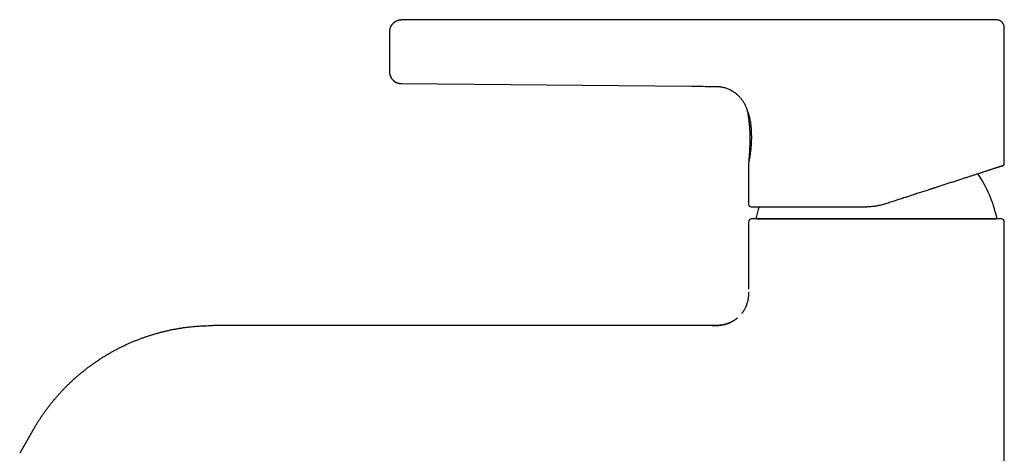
# Model space of a CAD drawing. Header units: millimetres. Extents: x 8 to 583, y 12 to 515.
# Tile 2 of 12: x 31 to 193, y 444 to 515. Entities that reach past the tile are written whole.
import ezdxf

# ---------------------------------------------------------------- set-up
doc = ezdxf.new("R2010")
doc.units = ezdxf.units.MM

msp = doc.modelspace()

# ---------------------------------------------------------------- linework, layer by layer
at = {"color": 7, "linetype": 'Continuous', "lineweight": 30}
for p, q in [((145.39, 514.82), (93.91, 514.79)), ((145.39, 514.81), (93.91, 514.78)), ((93.91, 514.79), (93.91, 514.79)), ((154.85, 514.81), (154.86, 514.81)), ((192.91, 491.22), (192.91, 513.31)), ((91.91, 506.32), (91.91, 506.32)), ((93.89, 504.35), (93.89, 504.35)), ((93.89, 504.34), (141.53, 503.91)), ((150.61, 500.15), (150.61, 500.15)), ((150.91, 491.31), (150.91, 484.51)), ((152.39, 482.11), (191.42, 482.11)), ((150.91, 481.61), (150.91, 470.61)), ((192.91, 322.11), (192.91, 481.61)), ((144.91, 464.61), (62.93, 464.61)), ((33.48, 447.61), (31.19, 443.63))]:
    msp.add_line(p, q, dxfattribs=at)
at = {"color": 7, "linetype": 'Continuous', "lineweight": 30, "flags": 128}
msp.add_lwpolyline([(91.91, 506.32), (91.91, 506.27), (91.91, 506.21)], dxfattribs=at)
at = {"color": 7, "linetype": 'Continuous', "lineweight": 30}
for centre, radius, start, end in [((93.91, 506.34), 2, 193.5966, 269.4813), ((171.91, 478.11), 20.2, 12.1248, 34.4124), ((151.31, 484.51), 0.4, 180, 270), ((171.91, 478.11), 20.2, 162.7164, 167.8752), ((151.41, 481.61), 0.5, 90, 180), ((152.36, 482.31), 0.2, 167.8752, 270), ((191.46, 482.31), 0.2, 270, 12.1248), ((192.41, 481.61), 0.5, 0, 90)]:
    msp.add_arc(centre, radius, start, end, dxfattribs=at)
for points, knots in [([(93.91, 514.79), (93.87, 514.79), (93.8, 514.79), (93.68, 514.78), (93.57, 514.76), (93.45, 514.74), (93.33, 514.71), (93.22, 514.67), (93.1, 514.62), (92.98, 514.57), (92.87, 514.5), (92.76, 514.43), (92.65, 514.35), (92.55, 514.26), (92.45, 514.16), (92.36, 514.06), (92.28, 513.95), (92.2, 513.84), (92.14, 513.72), (92.08, 513.6), (92.03, 513.48), (91.99, 513.36), (91.96, 513.25), (91.94, 513.13), (91.92, 513.02), (91.91, 512.91), (91.91, 512.84), (91.91, 512.81)], [0, 0, 0, 0, 0.035896, 0.072576, 0.110004, 0.148138, 0.186929, 0.226321, 0.266252, 0.306655, 0.349407, 0.392506, 0.435859, 0.479367, 0.522932, 0.566452, 0.609827, 0.65296, 0.695755, 0.738123, 0.779978, 0.821242, 0.859544, 0.897203, 0.934172, 0.97041, 1, 1, 1, 1]), ([(154.86, 514.81), (154.81, 514.81), (154.7, 514.81), (154.54, 514.82), (154.39, 514.82), (154.24, 514.82), (154.1, 514.82), (153.96, 514.83), (153.78, 514.83), (153.58, 514.83), (153.34, 514.84), (153.12, 514.84), (152.93, 514.84), (152.76, 514.84), (152.6, 514.83), (152.44, 514.83), (152.3, 514.83), (152.16, 514.83), (152.02, 514.83), (151.9, 514.83), (151.78, 514.82), (151.66, 514.82), (151.54, 514.82), (151.42, 514.82), (151.3, 514.82), (151.1, 514.81), (150.84, 514.81), (150.41, 514.8), (150.05, 514.8), (149.77, 514.8), (149.65, 514.8), (149.52, 514.8), (149.39, 514.79), (149.26, 514.79), (149.11, 514.79), (148.96, 514.79), (148.8, 514.79), (148.63, 514.79), (148.46, 514.79), (148.28, 514.79), (148.09, 514.8), (147.89, 514.8), (147.68, 514.8), (147.47, 514.8), (147.25, 514.8), (147.02, 514.81), (146.78, 514.81), (146.52, 514.81), (146.25, 514.81), (145.97, 514.81), (145.68, 514.81), (145.49, 514.81), (145.39, 514.81)], [0, 0, 0, 0, 0.017409, 0.03409, 0.050161, 0.065721, 0.080856, 0.095638, 0.110125, 0.136066, 0.161361, 0.186002, 0.204288, 0.222015, 0.23912, 0.255543, 0.271219, 0.286087, 0.300083, 0.31315, 0.325743, 0.338393, 0.351095, 0.363846, 0.376642, 0.389487, 0.425013, 0.460722, 0.525491, 0.538152, 0.550777, 0.563664, 0.577215, 0.59175, 0.60702, 0.623049, 0.639859, 0.657475, 0.675905, 0.695146, 0.715198, 0.73606, 0.757725, 0.780185, 0.803425, 0.827427, 0.852145, 0.88013, 0.90893, 0.938525, 0.968891, 1, 1, 1, 1]), ([(191.41, 514.81), (191.41, 514.81), (191.41, 514.81), (191.41, 514.81), (191.4, 514.81), (191.37, 514.81), (191.34, 514.81), (191.31, 514.81), (191.26, 514.81), (191.21, 514.81), (191.15, 514.81), (191.08, 514.81), (191, 514.81), (190.92, 514.81), (190.82, 514.81), (190.72, 514.81), (190.61, 514.81), (190.49, 514.81), (190.36, 514.81), (190.23, 514.81), (190.09, 514.81), (189.94, 514.81), (189.78, 514.81), (189.62, 514.81), (189.45, 514.81), (189.27, 514.81), (189.08, 514.81), (188.89, 514.81), (188.69, 514.81), (188.48, 514.81), (188.27, 514.81), (188.04, 514.81), (187.81, 514.81), (187.57, 514.81), (187.33, 514.81), (187.08, 514.81), (186.82, 514.81), (186.56, 514.81), (186.29, 514.81), (186.02, 514.81), (185.74, 514.81), (185.46, 514.81), (185.17, 514.81), (184.88, 514.81), (184.58, 514.81), (184.27, 514.81), (183.95, 514.81), (183.63, 514.81), (183.31, 514.81), (182.98, 514.81), (182.64, 514.81), (182.3, 514.81), (181.96, 514.81), (181.61, 514.81), (181.26, 514.81), (180.91, 514.81), (180.55, 514.81), (180.2, 514.81), (179.84, 514.81), (179.47, 514.81), (179.1, 514.81), (178.73, 514.81), (178.35, 514.81), (177.96, 514.81), (177.58, 514.81), (177.19, 514.81), (176.8, 514.81), (176.41, 514.81), (176.01, 514.81), (175.62, 514.81), (175.22, 514.81), (174.83, 514.81), (174.43, 514.81), (174.04, 514.81), (173.65, 514.81), (173.25, 514.81), (172.85, 514.81), (172.45, 514.81), (172.04, 514.81), (171.64, 514.81), (171.24, 514.81), (170.83, 514.81), (170.43, 514.81), (170.03, 514.81), (169.63, 514.81), (169.23, 514.81), (168.83, 514.81), (168.44, 514.81), (168.05, 514.81), (167.66, 514.81), (167.27, 514.81), (166.89, 514.81), (166.5, 514.81), (166.11, 514.81), (165.73, 514.81), (165.35, 514.81), (164.97, 514.81), (164.59, 514.81), (164.22, 514.81), (163.85, 514.81), (163.49, 514.81), (163.13, 514.81), (162.77, 514.81), (162.42, 514.81), (162.07, 514.81), (161.73, 514.81), (161.4, 514.81), (161.06, 514.81), (160.73, 514.81), (160.4, 514.81), (160.08, 514.81), (159.76, 514.81), (159.45, 514.81), (159.14, 514.81), (158.84, 514.81), (158.54, 514.81), (158.25, 514.81), (157.97, 514.81), (157.69, 514.81), (157.42, 514.81), (157.15, 514.81), (156.9, 514.81), (156.65, 514.81), (156.4, 514.81), (156.16, 514.81), (155.93, 514.81), (155.7, 514.81), (155.48, 514.81), (155.27, 514.81), (155.06, 514.81), (154.93, 514.81), (154.86, 514.81)], [0, 0, 0, 0, 0, 0.007834, 0.015662, 0.023489, 0.031318, 0.039152, 0.046855, 0.05457, 0.062299, 0.070023, 0.07789, 0.085747, 0.093598, 0.101445, 0.109292, 0.117142, 0.124998, 0.132844, 0.140681, 0.148514, 0.156344, 0.164177, 0.171875, 0.179581, 0.187299, 0.195011, 0.20287, 0.210722, 0.218571, 0.22642, 0.234272, 0.242131, 0.249999, 0.257871, 0.265728, 0.273571, 0.281406, 0.289235, 0.296922, 0.304609, 0.312301, 0.320001, 0.327851, 0.335698, 0.343545, 0.351395, 0.359252, 0.367119, 0.374999, 0.38287, 0.390724, 0.398567, 0.406401, 0.41423, 0.421917, 0.429606, 0.437299, 0.444992, 0.452838, 0.460683, 0.468529, 0.47638, 0.484241, 0.492113, 0.5, 0.507859, 0.515705, 0.523543, 0.531376, 0.539207, 0.546899, 0.554595, 0.5623, 0.570016, 0.577879, 0.585734, 0.593583, 0.601431, 0.609281, 0.617136, 0.625, 0.632846, 0.640684, 0.648517, 0.656347, 0.664179, 0.671876, 0.679581, 0.687296, 0.695031, 0.702908, 0.710771, 0.718624, 0.726469, 0.734311, 0.742153, 0.749998, 0.757834, 0.765664, 0.773492, 0.781322, 0.789156, 0.796859, 0.804572, 0.812299, 0.820025, 0.827895, 0.835753, 0.843605, 0.851451, 0.859297, 0.867146, 0.875, 0.88284, 0.890674, 0.898503, 0.906333, 0.914167, 0.921867, 0.929577, 0.937299, 0.945012, 0.952871, 0.960724, 0.968573, 0.976422, 0.984273, 0.992132, 1, 1, 1, 1]), ([(192.91, 513.31), (192.91, 513.35), (192.91, 513.42), (192.91, 513.52), (192.9, 513.62), (192.89, 513.71), (192.87, 513.8), (192.85, 513.88), (192.83, 513.96), (192.8, 514.03), (192.77, 514.1), (192.73, 514.17), (192.69, 514.23), (192.65, 514.29), (192.61, 514.34), (192.56, 514.4), (192.51, 514.45), (192.44, 514.51), (192.37, 514.57), (192.3, 514.61), (192.22, 514.66), (192.13, 514.7), (192.05, 514.73), (191.97, 514.76), (191.89, 514.78), (191.81, 514.79), (191.73, 514.8), (191.68, 514.81), (191.63, 514.81), (191.6, 514.81), (191.58, 514.81), (191.56, 514.81), (191.54, 514.81), (191.53, 514.81), (191.52, 514.81), (191.51, 514.81), (191.49, 514.81), (191.47, 514.81), (191.44, 514.81), (191.42, 514.81), (191.41, 514.81)], [0, 0, 0, 0, 0.04373, 0.085772, 0.126056, 0.164582, 0.201405, 0.236622, 0.270296, 0.302311, 0.332587, 0.361062, 0.39405, 0.424077, 0.451109, 0.477115, 0.512404, 0.54828, 0.584684, 0.621586, 0.658943, 0.696697, 0.734011, 0.76965, 0.803565, 0.835897, 0.86677, 0.897119, 0.908532, 0.919964, 0.931414, 0.942299, 0.947023, 0.951248, 0.954975, 0.958618, 0.965172, 0.97523, 0.98878, 1, 1, 1, 1]), ([(91.93, 513.09), (91.93, 513.08), (91.93, 513.06), (91.92, 513.04), (91.92, 513.01), (91.92, 512.97), (91.92, 512.94), (91.91, 512.91), (91.91, 512.88), (91.91, 512.84), (91.91, 512.82), (91.91, 512.81)], [0, 0, 0, 0, 0.055295, 0.141876, 0.22594, 0.314317, 0.414889, 0.531868, 0.66765, 0.823497, 1, 1, 1, 1]), ([(91.91, 512.79), (91.91, 512.79), (91.91, 512.79), (91.91, 512.77), (91.91, 512.75), (91.91, 512.72), (91.91, 512.69), (91.91, 512.64), (91.91, 512.59), (91.91, 512.53), (91.91, 512.47), (91.91, 512.39), (91.91, 512.31), (91.91, 512.23), (91.91, 512.14), (91.91, 512.04), (91.91, 511.94), (91.91, 511.83), (91.91, 511.71), (91.91, 511.59), (91.91, 511.47), (91.91, 511.34), (91.91, 511.21), (91.91, 511.07), (91.91, 510.93), (91.91, 510.78), (91.91, 510.63), (91.91, 510.48), (91.91, 510.32), (91.91, 510.17), (91.91, 510.02), (91.91, 509.86), (91.91, 509.7), (91.91, 509.55), (91.91, 509.39), (91.91, 509.23), (91.91, 509.08), (91.91, 508.93), (91.91, 508.77), (91.91, 508.62), (91.91, 508.47), (91.91, 508.32), (91.91, 508.17), (91.91, 508.03), (91.91, 507.89), (91.91, 507.76), (91.91, 507.63), (91.91, 507.51), (91.91, 507.39), (91.91, 507.28), (91.91, 507.17), (91.91, 507.07), (91.91, 506.97), (91.91, 506.88), (91.91, 506.8), (91.91, 506.72), (91.91, 506.65), (91.91, 506.58), (91.91, 506.53), (91.91, 506.48), (91.91, 506.43), (91.91, 506.4), (91.91, 506.37), (91.91, 506.35), (91.91, 506.34), (91.91, 506.34), (91.91, 506.34)], [0, 0, 0, 0, 0.015517, 0.031069, 0.046696, 0.062435, 0.078066, 0.093678, 0.109309, 0.124993, 0.140965, 0.156763, 0.172425, 0.187988, 0.203489, 0.218966, 0.234458, 0.250004, 0.265573, 0.281082, 0.296569, 0.312074, 0.327635, 0.343288, 0.359072, 0.375023, 0.390994, 0.406792, 0.422453, 0.438015, 0.453514, 0.468989, 0.484479, 0.500022, 0.515583, 0.531084, 0.546564, 0.562062, 0.577616, 0.593263, 0.609041, 0.624985, 0.640947, 0.656738, 0.672396, 0.687958, 0.70346, 0.718941, 0.73444, 0.749994, 0.765535, 0.781098, 0.796723, 0.812448, 0.828091, 0.843708, 0.859333, 0.875004, 0.890991, 0.906798, 0.922462, 0.938022, 0.953517, 0.968985, 0.984466, 1, 1, 1, 1]), ([(91.91, 506.32), (91.91, 506.32), (91.91, 506.31), (91.91, 506.29), (91.91, 506.27), (91.91, 506.25), (91.91, 506.23), (91.91, 506.2), (91.92, 506.18), (91.92, 506.16), (91.92, 506.12), (91.93, 506.05), (91.95, 505.97), (91.97, 505.87), (91.99, 505.76), (92.03, 505.65), (92.08, 505.54), (92.13, 505.43), (92.18, 505.34), (92.23, 505.26), (92.26, 505.21), (92.3, 505.15), (92.35, 505.09), (92.4, 505.03), (92.46, 504.96), (92.53, 504.9), (92.61, 504.83), (92.69, 504.76), (92.78, 504.69), (92.88, 504.63), (92.98, 504.57), (93.09, 504.52), (93.2, 504.47), (93.32, 504.44), (93.42, 504.41), (93.54, 504.38), (93.65, 504.36), (93.77, 504.35), (93.85, 504.35), (93.89, 504.35)], [0, 0, 0, 0, 0.016332, 0.030399, 0.042397, 0.052654, 0.061718, 0.068223, 0.074884, 0.081718, 0.088699, 0.114724, 0.142424, 0.171371, 0.20775, 0.245577, 0.283574, 0.32156, 0.359457, 0.380614, 0.401705, 0.422843, 0.445909, 0.471541, 0.499205, 0.529314, 0.561833, 0.596706, 0.630391, 0.665884, 0.703094, 0.741909, 0.7822, 0.816797, 0.852219, 0.888363, 0.92512, 0.962372, 1, 1, 1, 1]), ([(141.53, 503.91), (141.74, 503.91), (143.03, 503.9), (144.31, 503.89), (145.39, 503.88)], [0, 0, 0, 0, 0.160966, 1, 1, 1, 1]), ([(145.39, 503.87), (145.46, 503.87), (145.61, 503.87), (145.83, 503.87), (146.07, 503.85), (146.32, 503.82), (146.58, 503.78), (146.85, 503.72), (147.12, 503.65), (147.4, 503.55), (147.68, 503.43), (147.95, 503.3), (148.23, 503.14), (148.5, 502.96), (148.68, 502.84), (148.76, 502.77), (148.76, 502.77)], [0, 0, 0, 0, 0.0575752, 0.1194865, 0.1853247, 0.254765, 0.3275297, 0.4033046, 0.4818231, 0.5628829, 0.6463004, 0.7318167, 0.8191444, 0.9079882, 0.9980561, 1, 1, 1, 1]), ([(148.76, 502.77), (148.77, 502.76), (148.83, 502.72), (148.94, 502.62), (149.1, 502.48), (149.26, 502.33), (149.41, 502.17), (149.55, 502.01), (149.69, 501.84), (149.82, 501.67), (149.95, 501.49), (150.06, 501.31), (150.17, 501.12), (150.27, 500.94), (150.37, 500.75), (150.45, 500.56), (150.53, 500.37), (150.59, 500.23), (150.61, 500.16), (150.61, 500.15)], [0, 0, 0, 0, 0.003464, 0.069619, 0.136135, 0.202933, 0.269944, 0.336999, 0.403971, 0.470779, 0.537333, 0.603539, 0.669294, 0.734493, 0.799028, 0.862786, 0.925656, 0.987528, 1, 1, 1, 1]), ([(150.61, 500.16), (150.61, 500.15), (150.65, 500.05), (150.68, 499.95), (150.7, 499.85)], [0, 0, 0, 0, 0.054816, 1, 1, 1, 1]), ([(150.7, 499.85), (150.71, 499.81), (150.73, 499.72), (150.76, 499.56), (150.78, 499.4), (150.81, 499.25), (150.83, 499.1), (150.85, 498.97), (150.87, 498.83), (150.89, 498.71), (150.91, 498.59), (150.92, 498.47), (150.94, 498.35), (150.95, 498.23), (150.96, 498.13), (150.97, 498.04), (150.98, 497.96), (150.99, 497.9), (150.99, 497.84), (151, 497.8), (151, 497.76), (151.01, 497.72), (151.01, 497.7), (151.01, 497.68), (151.01, 497.67), (151.01, 497.66), (151.01, 497.65), (151.01, 497.63), (151.02, 497.61), (151.02, 497.59), (151.02, 497.55), (151.03, 497.5), (151.03, 497.43), (151.04, 497.35), (151.05, 497.25), (151.05, 497.14), (151.06, 497.01), (151.07, 496.88), (151.08, 496.75), (151.09, 496.6), (151.09, 496.44), (151.1, 496.29), (151.1, 496.15), (151.11, 496.01), (151.11, 495.88), (151.11, 495.75), (151.11, 495.61), (151.12, 495.46), (151.12, 495.33), (151.12, 495.21), (151.12, 495.09), (151.12, 494.98), (151.11, 494.9), (151.11, 494.84), (151.11, 494.8), (151.11, 494.77), (151.11, 494.74), (151.11, 494.73), (151.11, 494.71), (151.11, 494.7), (151.11, 494.68), (151.11, 494.66), (151.11, 494.63), (151.11, 494.59), (151.11, 494.55), (151.11, 494.49), (151.11, 494.43), (151.1, 494.36), (151.1, 494.28), (151.1, 494.19), (151.1, 494.1), (151.09, 494), (151.09, 493.88), (151.08, 493.77), (151.08, 493.64), (151.07, 493.5), (151.06, 493.37), (151.06, 493.22), (151.05, 493.07), (151.04, 492.91), (151.03, 492.74), (151.01, 492.57), (151, 492.38), (150.98, 492.18), (150.97, 491.96), (150.95, 491.73), (150.93, 491.51), (150.92, 491.37), (150.91, 491.31)], [0, 0, 0, 0, 0.01464, 0.034539, 0.053576, 0.071756, 0.08908, 0.105264, 0.120629, 0.135176, 0.148907, 0.164192, 0.178327, 0.191312, 0.203151, 0.213845, 0.223396, 0.230634, 0.237044, 0.242625, 0.247378, 0.251304, 0.254402, 0.256338, 0.25771, 0.258517, 0.259235, 0.260733, 0.263628, 0.266838, 0.270317, 0.277193, 0.284923, 0.293469, 0.305811, 0.319116, 0.333383, 0.348611, 0.364801, 0.381952, 0.400064, 0.419138, 0.434799, 0.450702, 0.466009, 0.480686, 0.498272, 0.514858, 0.530445, 0.545033, 0.558622, 0.571212, 0.582803, 0.588106, 0.592569, 0.596191, 0.598971, 0.60091, 0.602298, 0.603464, 0.605275, 0.607895, 0.611324, 0.615561, 0.621025, 0.627425, 0.634762, 0.643036, 0.652247, 0.662397, 0.673484, 0.68551, 0.698474, 0.712378, 0.727222, 0.743006, 0.759045, 0.775951, 0.793727, 0.812371, 0.831886, 0.852271, 0.873528, 0.897919, 0.923366, 0.949871, 0.977436, 1, 1, 1, 1]), ([(151.21, 498.11), (151.2, 498.15), (151.19, 498.24), (151.17, 498.36), (151.15, 498.49), (151.13, 498.61), (151.11, 498.73), (151.09, 498.83), (151.07, 498.9), (151.06, 498.95), (151.04, 499), (151.03, 499.05), (151.02, 499.09), (151, 499.14), (150.98, 499.19), (150.96, 499.26), (150.94, 499.33), (150.91, 499.4), (150.88, 499.47), (150.86, 499.54), (150.83, 499.6), (150.81, 499.65), (150.78, 499.7), (150.76, 499.74), (150.74, 499.78), (150.73, 499.81), (150.71, 499.84), (150.71, 499.85), (150.71, 499.85), (150.7, 499.85)], [0, 0, 0, 0, 0.038247, 0.077967, 0.119105, 0.16163, 0.205524, 0.250784, 0.27021, 0.289751, 0.309405, 0.329169, 0.349041, 0.369019, 0.3891, 0.426182, 0.463609, 0.501392, 0.543075, 0.58472, 0.626366, 0.668067, 0.709885, 0.751892, 0.802339, 0.852454, 0.902401, 0.952358, 1, 1, 1, 1]), ([(151.21, 498.11), (151.22, 498.03), (151.24, 497.87), (151.26, 497.61), (151.29, 497.35), (151.31, 497.07), (151.33, 496.79), (151.34, 496.5), (151.35, 496.21), (151.36, 495.92), (151.36, 495.62), (151.36, 495.33), (151.36, 495.03), (151.35, 494.74), (151.33, 494.45), (151.31, 494.17), (151.29, 493.89), (151.27, 493.63), (151.24, 493.37), (151.21, 493.12), (151.18, 492.89), (151.15, 492.67), (151.12, 492.46), (151.09, 492.27), (151.06, 492.09), (151.03, 491.93), (151, 491.79), (150.98, 491.66), (150.96, 491.55), (150.94, 491.46), (150.93, 491.39), (150.92, 491.34), (150.91, 491.31), (150.91, 491.31), (150.91, 491.31)], [0, 0, 0, 0, 0.031325, 0.062502, 0.093679, 0.125007, 0.156196, 0.187302, 0.218485, 0.249899, 0.281113, 0.312221, 0.343382, 0.374756, 0.406066, 0.437216, 0.468362, 0.499657, 0.53104, 0.56223, 0.593375, 0.62462, 0.655949, 0.687136, 0.718323, 0.749652, 0.78082, 0.811937, 0.843146, 0.874588, 0.905989, 0.937261, 0.96855, 1, 1, 1, 1]), ([(192.63, 490.84), (192.63, 490.84), (192.63, 490.84), (192.62, 490.84), (192.6, 490.83), (192.58, 490.82), (192.55, 490.81), (192.51, 490.8), (192.47, 490.79), (192.43, 490.78), (192.39, 490.76), (192.34, 490.75), (192.29, 490.73), (192.23, 490.71), (192.15, 490.68), (192.07, 490.66), (191.98, 490.63), (191.88, 490.6), (191.79, 490.57), (191.72, 490.54), (191.66, 490.53), (191.61, 490.51), (191.55, 490.49), (191.49, 490.47), (191.43, 490.45), (191.36, 490.43), (191.27, 490.4), (191.15, 490.36), (190.99, 490.31), (190.82, 490.25), (190.65, 490.2), (190.47, 490.14), (190.28, 490.08), (190.09, 490.01), (189.9, 489.95), (189.7, 489.89), (189.49, 489.82), (189.28, 489.75), (189.06, 489.68), (188.83, 489.6), (188.6, 489.53), (188.36, 489.45), (188.11, 489.37), (187.86, 489.29), (187.61, 489.21), (187.35, 489.12), (187.07, 489.03), (186.79, 488.94), (186.49, 488.84), (186.19, 488.75), (185.87, 488.64), (185.56, 488.54), (185.24, 488.44), (184.93, 488.34), (184.61, 488.23), (184.29, 488.13), (183.97, 488.03), (183.65, 487.92), (183.32, 487.82), (182.99, 487.71), (182.66, 487.6), (182.32, 487.49), (182.04, 487.4), (181.81, 487.33), (181.64, 487.27), (181.47, 487.21), (181.3, 487.16), (181.13, 487.1), (180.96, 487.05), (180.78, 486.99), (180.55, 486.91), (180.24, 486.81), (179.87, 486.69), (179.5, 486.57), (179.13, 486.45), (178.75, 486.33), (178.4, 486.22), (178.07, 486.11), (177.77, 486.01), (177.47, 485.91), (177.17, 485.81), (176.87, 485.72), (176.54, 485.61), (176.18, 485.5), (175.79, 485.37), (175.4, 485.24), (175, 485.11), (174.61, 484.98), (174.21, 484.86), (173.81, 484.73), (173.55, 484.64), (173.42, 484.6)], [0, 0, 0, 0, 0.011975, 0.023936, 0.035887, 0.047833, 0.059778, 0.071727, 0.081121, 0.090522, 0.099933, 0.109355, 0.119026, 0.128968, 0.14089, 0.152806, 0.16472, 0.176637, 0.188561, 0.19442, 0.200283, 0.20615, 0.212021, 0.217896, 0.223778, 0.229665, 0.235558, 0.248766, 0.261964, 0.275158, 0.288354, 0.301556, 0.314771, 0.327249, 0.339747, 0.352272, 0.364878, 0.377674, 0.390463, 0.403251, 0.416042, 0.428843, 0.441656, 0.454259, 0.466885, 0.479538, 0.492222, 0.505926, 0.519623, 0.533319, 0.547019, 0.56073, 0.574456, 0.587418, 0.600404, 0.613419, 0.62641, 0.639206, 0.651995, 0.664783, 0.677573, 0.690371, 0.703181, 0.709477, 0.715777, 0.722083, 0.728393, 0.73471, 0.741033, 0.747364, 0.753701, 0.766881, 0.780052, 0.793218, 0.806384, 0.819555, 0.832736, 0.843102, 0.853479, 0.863869, 0.874274, 0.88444, 0.894307, 0.907511, 0.920709, 0.933904, 0.947101, 0.960304, 0.973519, 0.986749, 1, 1, 1, 1]), ([(192.63, 490.84), (192.64, 490.84), (192.67, 490.85), (192.7, 490.87), (192.72, 490.88), (192.74, 490.9), (192.77, 490.92), (192.79, 490.94), (192.81, 490.96), (192.83, 490.98), (192.85, 491.01), (192.87, 491.04), (192.88, 491.08), (192.9, 491.12), (192.91, 491.17), (192.91, 491.2), (192.91, 491.22)], [0, 0, 0, 0, 0.072498, 0.138449, 0.190949, 0.231229, 0.310196, 0.391709, 0.436348, 0.490519, 0.554295, 0.627431, 0.709463, 0.799653, 0.896952, 1, 1, 1, 1]), ([(151.31, 484.11), (151.31, 484.11), (151.31, 484.11), (151.33, 484.11), (151.35, 484.11), (151.39, 484.11), (151.43, 484.11), (151.47, 484.11), (151.51, 484.11), (151.55, 484.11), (151.6, 484.11), (151.65, 484.11), (151.71, 484.11), (151.79, 484.11), (151.87, 484.11), (151.96, 484.11), (152.06, 484.11), (152.14, 484.11), (152.21, 484.11), (152.27, 484.11), (152.32, 484.11), (152.38, 484.11), (152.44, 484.11), (152.5, 484.11), (152.57, 484.11), (152.66, 484.11), (152.78, 484.11), (152.93, 484.11), (153.1, 484.11), (153.27, 484.11), (153.45, 484.11), (153.63, 484.11), (153.82, 484.11), (154.01, 484.11), (154.21, 484.11), (154.41, 484.11), (154.62, 484.11), (154.84, 484.11), (155.07, 484.11), (155.3, 484.11), (155.53, 484.11), (155.78, 484.11), (156.02, 484.11), (156.27, 484.11), (156.53, 484.11), (156.8, 484.11), (157.08, 484.11), (157.38, 484.11), (157.68, 484.11), (157.98, 484.11), (158.3, 484.11), (158.61, 484.11), (158.92, 484.11), (159.23, 484.11), (159.55, 484.11), (159.86, 484.11), (160.18, 484.11), (160.51, 484.11), (160.83, 484.11), (161.16, 484.11), (161.49, 484.11), (161.77, 484.11), (162, 484.11), (162.17, 484.11), (162.34, 484.11), (162.5, 484.11), (162.68, 484.11), (162.85, 484.11), (163.02, 484.11), (163.25, 484.11), (163.55, 484.11), (163.92, 484.11), (164.29, 484.11), (164.66, 484.11), (165.03, 484.11), (165.38, 484.11), (165.7, 484.11), (166, 484.11), (166.3, 484.11), (166.6, 484.11), (166.9, 484.11), (167.22, 484.11), (167.58, 484.11), (167.97, 484.11), (168.36, 484.11), (168.75, 484.11), (169.14, 484.11), (169.53, 484.11), (169.93, 484.11), (170.19, 484.11), (170.33, 484.11)], [0, 0, 0, 0, 0.0147363, 0.0294524, 0.0441554, 0.0588524, 0.0735505, 0.0831785, 0.092812, 0.102453, 0.1121036, 0.1220028, 0.1321737, 0.1443651, 0.1565457, 0.1687194, 0.1808903, 0.1930624, 0.1990415, 0.2050224, 0.2110055, 0.2169914, 0.2229804, 0.2289731, 0.23497, 0.2409714, 0.2544081, 0.2678251, 0.2812278, 0.2946216, 0.3080118, 0.321404, 0.3340376, 0.3466822, 0.3593423, 0.3720729, 0.3849807, 0.3978707, 0.4107476, 0.4236163, 0.4364815, 0.4493481, 0.4619909, 0.4746441, 0.4873122, 0.4999999, 0.5136941, 0.5273674, 0.5410255, 0.5546742, 0.5683191, 0.5819659, 0.5948399, 0.6077255, 0.6206275, 0.6334952, 0.6461604, 0.6588088, 0.6714449, 0.6840733, 0.6966985, 0.709325, 0.7155274, 0.7217318, 0.7279387, 0.7341486, 0.740362, 0.7465795, 0.7528016, 0.7590289, 0.7719785, 0.7849106, 0.79783, 0.8107416, 0.82365, 0.8365603, 0.8467085, 0.8568632, 0.8670266, 0.8772012, 0.887142, 0.89679, 0.9096975, 0.9225936, 0.9354831, 0.9483708, 0.9612616, 0.9741601, 0.9870714, 1, 1, 1, 1]), ([(173.42, 484.6), (173.32, 484.57), (173.13, 484.51), (172.84, 484.43), (172.55, 484.36), (172.26, 484.3), (171.97, 484.24), (171.69, 484.2), (171.41, 484.16), (171.14, 484.14), (170.87, 484.12), (170.6, 484.11), (170.42, 484.11), (170.33, 484.11)], [0, 0, 0, 0, 0.095507, 0.190525, 0.285067, 0.379148, 0.472782, 0.565984, 0.653478, 0.740613, 0.827404, 0.913861, 1, 1, 1, 1]), ([(171.91, 482.11), (171.77, 482.11), (171.48, 482.11), (171.05, 482.11), (170.63, 482.11), (170.29, 482.11), (170.03, 482.11), (169.87, 482.11), (169.7, 482.11), (169.53, 482.11), (169.36, 482.11), (169.19, 482.11), (169.01, 482.11), (168.76, 482.11), (168.45, 482.11), (168.07, 482.11), (167.7, 482.11), (167.34, 482.11), (167, 482.11), (166.69, 482.11), (166.47, 482.11), (166.36, 482.11), (166.32, 482.11), (166.28, 482.11), (166.24, 482.11), (166.21, 482.11), (166.04, 482.11), (165.75, 482.11), (165.34, 482.11), (164.92, 482.11), (164.52, 482.11), (164.17, 482.11), (163.88, 482.11), (163.66, 482.11), (163.44, 482.11), (163.21, 482.11), (162.99, 482.11), (162.76, 482.11), (162.51, 482.11), (162.24, 482.11), (161.97, 482.11), (161.7, 482.11), (161.43, 482.11), (161.16, 482.11), (160.85, 482.11), (160.52, 482.11), (160.25, 482.11), (160.07, 482.11), (159.98, 482.11), (159.88, 482.11), (159.79, 482.11), (159.7, 482.11), (159.52, 482.11), (159.26, 482.11), (158.92, 482.11), (158.63, 482.11), (158.39, 482.11), (158.19, 482.11), (158, 482.11), (157.78, 482.11), (157.54, 482.11), (157.29, 482.11), (157.09, 482.11), (156.94, 482.11), (156.84, 482.11), (156.75, 482.11), (156.65, 482.11), (156.56, 482.11), (156.42, 482.11), (156.23, 482.11), (156, 482.11), (155.78, 482.11), (155.57, 482.11), (155.39, 482.11), (155.22, 482.11), (155.06, 482.11), (154.88, 482.11), (154.68, 482.11), (154.47, 482.11), (154.31, 482.11), (154.18, 482.11), (154.09, 482.11), (154, 482.11), (153.91, 482.11), (153.8, 482.11), (153.66, 482.11), (153.51, 482.11), (153.36, 482.11), (153.22, 482.11), (153.08, 482.11), (152.95, 482.11), (152.82, 482.11), (152.7, 482.11), (152.59, 482.11), (152.48, 482.11), (152.39, 482.11), (152.29, 482.11), (152.2, 482.11), (152.12, 482.11), (152.03, 482.11), (151.94, 482.11), (151.85, 482.11), (151.77, 482.11), (151.7, 482.11), (151.64, 482.11), (151.58, 482.11), (151.53, 482.11), (151.49, 482.11), (151.45, 482.11), (151.43, 482.11), (151.41, 482.11), (151.41, 482.11), (151.41, 482.11)], [0, 0, 0, 0, 0.013299, 0.026586, 0.039867, 0.053148, 0.058366, 0.063586, 0.068808, 0.074031, 0.079257, 0.084486, 0.090365, 0.096277, 0.108093, 0.119901, 0.131707, 0.143513, 0.153906, 0.164306, 0.173466, 0.174666, 0.175866, 0.177067, 0.178267, 0.179468, 0.180669, 0.194247, 0.207807, 0.221356, 0.2349, 0.248445, 0.25605, 0.263659, 0.271272, 0.27889, 0.286515, 0.294606, 0.302889, 0.31255, 0.322211, 0.331875, 0.341544, 0.351413, 0.361606, 0.375057, 0.388509, 0.392033, 0.395558, 0.399084, 0.40261, 0.406138, 0.409666, 0.423305, 0.436938, 0.450572, 0.458608, 0.466649, 0.474694, 0.4831, 0.494317, 0.50553, 0.516744, 0.52115, 0.525558, 0.529966, 0.534376, 0.538787, 0.5432, 0.554359, 0.565513, 0.576664, 0.587817, 0.596582, 0.605352, 0.614128, 0.623206, 0.635315, 0.64742, 0.659524, 0.665232, 0.670942, 0.676653, 0.682367, 0.688084, 0.698718, 0.709345, 0.719968, 0.730591, 0.741217, 0.751848, 0.762488, 0.773332, 0.783093, 0.792851, 0.802608, 0.812366, 0.822126, 0.831893, 0.841667, 0.85429, 0.866903, 0.879512, 0.892123, 0.90474, 0.917367, 0.930068, 0.944053, 0.958031, 0.972011, 0.985998, 1, 1, 1, 1]), ([(192.41, 482.11), (192.41, 482.11), (192.41, 482.11), (192.39, 482.11), (192.37, 482.11), (192.35, 482.11), (192.31, 482.11), (192.26, 482.11), (192.21, 482.11), (192.16, 482.11), (192.11, 482.11), (192.06, 482.11), (191.99, 482.11), (191.93, 482.11), (191.86, 482.11), (191.78, 482.11), (191.69, 482.11), (191.6, 482.11), (191.5, 482.11), (191.39, 482.11), (191.28, 482.11), (191.16, 482.11), (191.04, 482.11), (190.9, 482.11), (190.76, 482.11), (190.59, 482.11), (190.46, 482.11), (190.36, 482.11), (190.29, 482.11), (190.22, 482.11), (190.14, 482.11), (190.07, 482.11), (189.96, 482.11), (189.82, 482.11), (189.64, 482.11), (189.45, 482.11), (189.27, 482.11), (189.09, 482.11), (188.93, 482.11), (188.77, 482.11), (188.59, 482.11), (188.38, 482.11), (188.16, 482.11), (187.97, 482.11), (187.83, 482.11), (187.74, 482.11), (187.64, 482.11), (187.55, 482.11), (187.45, 482.11), (187.31, 482.11), (187.13, 482.11), (186.89, 482.11), (186.66, 482.11), (186.43, 482.11), (186.22, 482.11), (186.03, 482.11), (185.83, 482.11), (185.62, 482.11), (185.38, 482.11), (185.12, 482.11), (184.91, 482.11), (184.76, 482.11), (184.67, 482.11), (184.58, 482.11), (184.49, 482.11), (184.39, 482.11), (184.3, 482.11), (184.15, 482.11), (183.92, 482.11), (183.63, 482.11), (183.33, 482.11), (183.04, 482.11), (182.73, 482.11), (182.44, 482.11), (182.16, 482.11), (181.91, 482.11), (181.67, 482.11), (181.44, 482.11), (181.2, 482.11), (180.97, 482.11), (180.74, 482.11), (180.46, 482.11), (180.12, 482.11), (179.73, 482.11), (179.33, 482.11), (178.95, 482.11), (178.58, 482.11), (178.23, 482.11), (177.99, 482.11), (177.86, 482.11), (177.82, 482.11), (177.77, 482.11), (177.73, 482.11), (177.69, 482.11), (177.54, 482.11), (177.28, 482.11), (176.9, 482.11), (176.53, 482.11), (176.15, 482.11), (175.83, 482.11), (175.58, 482.11), (175.39, 482.11), (175.21, 482.11), (175.02, 482.11), (174.83, 482.11), (174.65, 482.11), (174.47, 482.11), (174.23, 482.11), (173.91, 482.11), (173.51, 482.11), (173.11, 482.11), (172.71, 482.11), (172.31, 482.11), (172.04, 482.11), (171.91, 482.11)], [0, 0, 0, 0, 0.012721, 0.025432, 0.03814, 0.050849, 0.063564, 0.07629, 0.088941, 0.098854, 0.108763, 0.11867, 0.128578, 0.13849, 0.148408, 0.158333, 0.16921, 0.18008, 0.190946, 0.201811, 0.212679, 0.223553, 0.234436, 0.245107, 0.257576, 0.270041, 0.282506, 0.287404, 0.292303, 0.297204, 0.302106, 0.30701, 0.311916, 0.32348, 0.335037, 0.346591, 0.358146, 0.367228, 0.376315, 0.385408, 0.394186, 0.405872, 0.417554, 0.429237, 0.433828, 0.43842, 0.443013, 0.447607, 0.452203, 0.456801, 0.467511, 0.478217, 0.48892, 0.499625, 0.508038, 0.516455, 0.524878, 0.532927, 0.54364, 0.554352, 0.565064, 0.568672, 0.57228, 0.575889, 0.579499, 0.58311, 0.586722, 0.590334, 0.601456, 0.612573, 0.623689, 0.634808, 0.645934, 0.656819, 0.66736, 0.675641, 0.683922, 0.692205, 0.70049, 0.70878, 0.716602, 0.72422, 0.737539, 0.750846, 0.764149, 0.777452, 0.789164, 0.800885, 0.81121, 0.812563, 0.813916, 0.815269, 0.816623, 0.817977, 0.819331, 0.831373, 0.843403, 0.855426, 0.867445, 0.879467, 0.885372, 0.891279, 0.897188, 0.9031, 0.909016, 0.914935, 0.920198, 0.925422, 0.937853, 0.950277, 0.962699, 0.975123, 0.987556, 1, 1, 1, 1]), ([(150.91, 470.11), (150.91, 470.07), (150.9, 469.97), (150.9, 469.79), (150.89, 469.58), (150.87, 469.39), (150.85, 469.2), (150.82, 469.01), (150.79, 468.84), (150.76, 468.67), (150.72, 468.5), (150.67, 468.33), (150.62, 468.16), (150.57, 468.01), (150.51, 467.85), (150.45, 467.71), (150.38, 467.56), (150.31, 467.41), (150.23, 467.26), (150.15, 467.12), (150.07, 466.99), (149.98, 466.87), (149.9, 466.75), (149.84, 466.66), (149.8, 466.62), (149.79, 466.61)], [0, 0, 0, 0, 0.029226, 0.085717, 0.140995, 0.19507, 0.244961, 0.293792, 0.341564, 0.388277, 0.433927, 0.481176, 0.527214, 0.572028, 0.615605, 0.65793, 0.698985, 0.745719, 0.790638, 0.833714, 0.87492, 0.91493, 0.952953, 0.98897, 1, 1, 1, 1]), ([(144.91, 464.61), (144.98, 464.61), (145.13, 464.61), (145.35, 464.61), (145.57, 464.61), (145.79, 464.62), (146.01, 464.64), (146.23, 464.66), (146.44, 464.69), (146.65, 464.72), (146.86, 464.76), (147.06, 464.81), (147.26, 464.87), (147.46, 464.93), (147.65, 465), (147.84, 465.08), (148.03, 465.17), (148.21, 465.26), (148.39, 465.37), (148.57, 465.48), (148.74, 465.59), (148.91, 465.72), (149.03, 465.82), (149.09, 465.87), (149.1, 465.88)], [0, 0, 0, 0, 0.048848, 0.097745, 0.146727, 0.195821, 0.24505, 0.294435, 0.34116, 0.388058, 0.435144, 0.482434, 0.529937, 0.575126, 0.620517, 0.666111, 0.711904, 0.757886, 0.804046, 0.850367, 0.896829, 0.943407, 0.990075, 1, 1, 1, 1]), ([(149, 465.79), (149, 465.79), (148.99, 465.79), (148.98, 465.78), (148.97, 465.77), (148.96, 465.76), (148.94, 465.74), (148.92, 465.73), (148.9, 465.71), (148.88, 465.69), (148.85, 465.67), (148.82, 465.65), (148.79, 465.62), (148.74, 465.59), (148.7, 465.56), (148.66, 465.53), (148.6, 465.49), (148.52, 465.44), (148.44, 465.39), (148.37, 465.35), (148.31, 465.32), (148.25, 465.28), (148.19, 465.25), (148.12, 465.21), (148.04, 465.17), (147.95, 465.13), (147.84, 465.08), (147.73, 465.03), (147.6, 464.98), (147.48, 464.94), (147.36, 464.89), (147.24, 464.86), (147.12, 464.82), (146.99, 464.79), (146.85, 464.76), (146.7, 464.73), (146.54, 464.7), (146.38, 464.67), (146.21, 464.65), (146.03, 464.64), (145.86, 464.62), (145.67, 464.61), (145.49, 464.61), (145.3, 464.6), (145.11, 464.6), (144.98, 464.6), (144.91, 464.6)], [0, 0, 0, 0, 0.011935, 0.022913, 0.032998, 0.042272, 0.050845, 0.058854, 0.06647, 0.073888, 0.081317, 0.088965, 0.1002, 0.111865, 0.12362, 0.135464, 0.147396, 0.17109, 0.195119, 0.209579, 0.224155, 0.238869, 0.25473, 0.272267, 0.291472, 0.314748, 0.340055, 0.367377, 0.396697, 0.427996, 0.453964, 0.481132, 0.509492, 0.539035, 0.569751, 0.603604, 0.638762, 0.675218, 0.712969, 0.75201, 0.792341, 0.831551, 0.871911, 0.91343, 0.956119, 1, 1, 1, 1]), ([(33.48, 447.61), (33.57, 447.75), (33.73, 448.04), (33.99, 448.47), (34.26, 448.89), (34.53, 449.31), (34.81, 449.73), (35.09, 450.14), (35.39, 450.56), (35.71, 450.99), (36.04, 451.43), (36.38, 451.86), (36.73, 452.28), (37.09, 452.71), (37.45, 453.12), (37.81, 453.53), (38.19, 453.93), (38.57, 454.33), (38.95, 454.72), (39.34, 455.1), (39.74, 455.47), (40.13, 455.84), (40.54, 456.2), (40.95, 456.56), (41.38, 456.91), (41.81, 457.25), (42.24, 457.59), (42.68, 457.92), (43.12, 458.24), (43.56, 458.55), (44, 458.86), (44.46, 459.16), (44.92, 459.45), (45.39, 459.74), (45.87, 460.02), (46.34, 460.29), (46.83, 460.56), (47.32, 460.81), (47.81, 461.06), (48.3, 461.3), (48.8, 461.54), (49.3, 461.76), (49.81, 461.98), (50.32, 462.18), (50.82, 462.38), (51.33, 462.57), (51.84, 462.75), (52.35, 462.92), (52.88, 463.09), (53.4, 463.25), (53.94, 463.4), (54.47, 463.54), (55, 463.67), (55.54, 463.8), (56.08, 463.91), (56.62, 464.02), (57.16, 464.12), (57.71, 464.21), (58.25, 464.29), (58.8, 464.36), (59.35, 464.42), (59.88, 464.47), (60.4, 464.51), (60.91, 464.55), (61.41, 464.57), (61.92, 464.59), (62.42, 464.6), (62.76, 464.61), (62.93, 464.61)], [0, 0, 0, 0, 0.014049, 0.028098, 0.042148, 0.056197, 0.070246, 0.084295, 0.098345, 0.113799, 0.129254, 0.144708, 0.160163, 0.175617, 0.191071, 0.206526, 0.22198, 0.237434, 0.252888, 0.268066, 0.283244, 0.298422, 0.3136, 0.329055, 0.344509, 0.359964, 0.375418, 0.390872, 0.406051, 0.421229, 0.436407, 0.451585, 0.467073, 0.48256, 0.498048, 0.513535, 0.529023, 0.54451, 0.559998, 0.575452, 0.590907, 0.606361, 0.621816, 0.63727, 0.652449, 0.667627, 0.682806, 0.697984, 0.713472, 0.72896, 0.744448, 0.759936, 0.775423, 0.790911, 0.806399, 0.821886, 0.837374, 0.852862, 0.86835, 0.883838, 0.899327, 0.914815, 0.929012, 0.94321, 0.957407, 0.971605, 0.985802, 1, 1, 1, 1])]:
    msp.add_open_spline(points, degree=3, knots=knots, dxfattribs=at)

doc.saveas('drawing.dxf')
